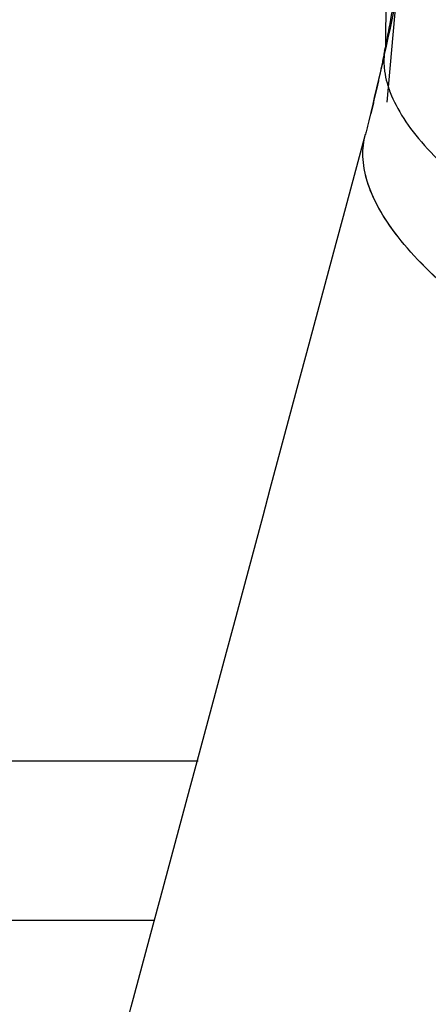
# Model space of a CAD drawing. Header units: millimetres. Extents: x 415 to 1550, y 0 to 812.
# Tile 7 of 51: x 817.25 to 819.8, y 140.65 to 146.81. Entities that reach past the tile are written whole.
import ezdxf

# ---------------------------------------------------------------- set-up
doc = ezdxf.new("R2010")
doc.units = ezdxf.units.MM

msp = doc.modelspace()

# ---------------------------------------------------------------- linework, layer by layer
at = {"color": 7, "linetype": 'Continuous', "lineweight": 25}
for p, q in [((819.5559, 149.1836), (819.5307, 146.6349)), ((819.624, 147.2428), (819.5391, 146.2908)), ((819.525, 146.6092), (819.5307, 146.6349)), ((819.4062, 146.0922), (819.4054, 146.0893))]:
    msp.add_line(p, q, dxfattribs=at)
at = {"color": 8, "linetype": 'Continuous', "lineweight": 25}
for p, q in [((773.0846, 142.1711), (818.3615, 142.1711)), ((818.0888, 141.1712), (771.813, 141.1712))]:
    msp.add_line(p, q, dxfattribs=at)
at = {"color": 7, "linetype": 'Continuous', "lineweight": 25}
msp.add_circle((813.7443, 90.1884), 90, dxfattribs=at)
at = {"color": 8, "linetype": 'Continuous', "lineweight": 25}
for points, knots in [([(819.4282, 146.1743), (819.5611, 146.7264), (819.7406, 147.4721), (819.6706, 148.2293), (819.6525, 148.4258)], [0, 0, 0, 0, 0.740502, 1, 1, 1, 1]), ([(819.6116, 147.1962), (819.6049, 147.1211), (819.5916, 146.9737), (819.5589, 146.7866), (819.5381, 146.6748), (819.5307, 146.6349)], [0, 0, 0, 0, 0.400497, 0.786039, 1, 1, 1, 1])]:
    msp.add_open_spline(points, degree=3, knots=knots, dxfattribs=at)
at = {"color": 7, "linetype": 'Continuous', "lineweight": 25}
for points, knots in [([(819.5307, 146.6349), (819.5281, 146.6237), (819.5231, 146.6012), (819.5165, 146.5671), (819.5097, 146.533), (819.5028, 146.4988), (819.4957, 146.4646), (819.4883, 146.4304), (819.4808, 146.3962), (819.4731, 146.362), (819.4652, 146.3279), (819.4572, 146.2937), (819.449, 146.2596), (819.4406, 146.2256), (819.4321, 146.1916), (819.4233, 146.1573), (819.4144, 146.1229), (819.4085, 146.1008), (819.4057, 146.0903)], [0, 0, 0, 0, 0.0622143, 0.1245445, 0.1869524, 0.2494362, 0.3119835, 0.3745802, 0.4372115, 0.4998623, 0.5625175, 0.6251624, 0.687782, 0.7503613, 0.8128854, 0.8753393, 0.9410895, 1, 1, 1, 1]), ([(819.5307, 146.6349), (819.5292, 146.627), (819.5258, 146.6088), (819.5225, 146.5831), (819.5207, 146.5534), (819.5215, 146.5204), (819.5262, 146.4725), (819.5394, 146.41), (819.594, 146.2546), (819.7641, 146.0014), (820.1689, 145.6479), (820.6642, 145.3418), (821.1197, 145.1154), (821.4695, 144.9595), (821.8348, 144.802), (822.2704, 144.6274), (822.7397, 144.4616), (823.1567, 144.3397), (823.514, 144.2609), (823.838, 144.2093), (824.0494, 144.1961), (824.1515, 144.1898)], [0, 0, 0, 0, 0.008119, 0.018602, 0.031508, 0.04698, 0.062748, 0.093231, 0.125218, 0.249977, 0.374743, 0.499507, 0.575486, 0.624413, 0.675285, 0.7493, 0.819605, 0.8742, 0.919067, 0.960927, 1, 1, 1, 1]), ([(811.0263, 114.8181), (811.5527, 116.7825), (812.6665, 120.9395), (814.4845, 127.7242), (816.7512, 136.1838), (818.4307, 142.4515), (819.4057, 146.0903)], [0, 0, 0, 0, 0.188326, 0.39854, 0.650812, 1, 1, 1, 1]), ([(823.9483, 143.302), (823.3756, 143.4514), (822.7621, 143.6454), (821.8819, 143.9918), (821.5958, 144.1161), (821.0593, 144.3758), (820.8089, 144.5113), (820.362, 144.7847), (820.1656, 144.9226), (819.8381, 145.1919), (819.707, 145.3232), (819.4152, 145.6959), (819.3586, 145.9145), (819.4057, 146.0903)], [0, 0, 0, 0, 0.25, 0.25, 0.375, 0.375, 0.5, 0.5, 0.625, 0.625, 0.75, 0.75, 1, 1, 1, 1]), ([(823.9483, 143.302), (823.8051, 143.3394), (823.5136, 143.4196), (823.0673, 143.556), (822.6185, 143.7077), (822.1737, 143.874), (821.7394, 144.054), (821.1849, 144.3087), (820.5573, 144.6467), (819.9719, 145.06), (819.641, 145.3891), (819.4807, 145.6301), (819.4212, 145.7703), (819.3962, 145.8758), (819.3885, 145.9513), (819.3912, 146.023), (819.3998, 146.0683), (819.4057, 146.0903)], [0, 0, 0, 0, 0.0625, 0.125, 0.1875, 0.25, 0.3125, 0.375, 0.5, 0.625, 0.75, 0.8125, 0.875, 0.90625, 0.9375, 0.96875, 1, 1, 1, 1]), ([(817.3926, 118.4758), (818.4725, 122.617), (819.5632, 126.7554), (821.751, 135.0301), (822.8488, 139.1664), (823.9483, 143.302)], [0, 0, 0, 0, 0.5, 0.5, 1, 1, 1, 1])]:
    msp.add_open_spline(points, degree=3, knots=knots, dxfattribs=at)

doc.saveas('drawing.dxf')
